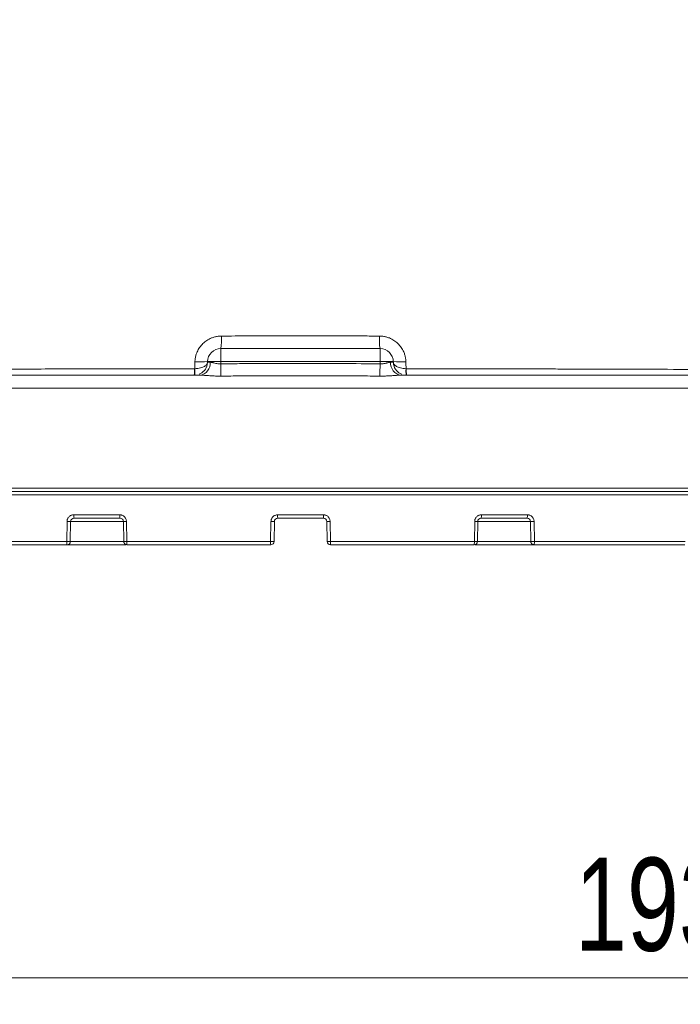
# Model space of a CAD drawing. Header units: millimetres. Extents: x 0 to 420, y 0 to 297.
# Tile 24 of 81: x 76 to 101, y 133 to 170. Entities that reach past the tile are written whole.
import ezdxf

# ---------------------------------------------------------------- set-up
doc = ezdxf.new("R2010")
doc.units = ezdxf.units.MM
doc.styles.add('SLDTEXTSTYLE0', font='TXT', dxfattribs={"width": 0.75})
doc.dimstyles.new('SLDDIMSTYLE0', dxfattribs={"dimtxt": 3.5, "dimasz": 3.302, "dimexe": 0, "dimexo": 0.0625, "dimgap": 0.875, "dimtad": 2, "dimdec": 6, "dimlfac": 2, "dimrnd": 1e-09, "dimzin": 12, "dimdsep": 46, "dimtxsty": 'SLDTEXTSTYLE0', "dimsah": 1, "dimcen": 0.09, "dimadec": 0, "dimazin": 3, "dimtfac": 1, "dimtofl": 0, "dimtmove": 0, "dimatfit": 3, "dimfxl": 1, "dimfrac": 2, "dimtolj": 1, "dimtzin": 12, "dimarcsym": 0})
doc.dimstyles.new('SLDDIMSTYLE2', dxfattribs={"dimtxt": 3.5, "dimasz": 3.302, "dimexe": 0, "dimexo": 0.0625, "dimgap": 0.875, "dimtad": 0, "dimtih": 1, "dimtoh": 1, "dimdec": 4, "dimlfac": 2, "dimzin": 12, "dimdsep": 46, "dimtxsty": 'SLDTEXTSTYLE0', "dimsah": 1, "dimcen": 0.09, "dimazin": 3, "dimtfac": 1, "dimtofl": 0, "dimtmove": 0, "dimatfit": 3, "dimfxl": 1, "dimfrac": 2, "dimtolj": 1, "dimtzin": 12, "dimarcsym": 0})

# ---------------------------------------------------------------- blocks, each defined once
blk = doc.blocks.new('_D')
at = {"color": 7, "linetype": 'Continuous', "lineweight": 0}
for p, q in [((149.316, 156.51), (149.316, 132.995)), ((52.907, 151.4), (52.907, 132.995)), ((149.316, 133.995), (52.907, 133.995))]:
    blk.add_line(p, q, dxfattribs=at)
for points in [[(52.907, 133.995), (56.209, 133.487), (56.209, 134.503)], [(149.316, 133.995), (146.014, 134.503), (146.014, 133.487)]]:
    blk.add_solid(points, dxfattribs=at)
at = {"color": 7, "linetype": 'Continuous', "lineweight": 0, "insert": (97.232, 138.507), "char_height": 3.5, "attachment_point": 1, "style": 'SLDTEXTSTYLE0'}
blk.add_mtext('193', dxfattribs=at)
blk = doc.blocks.new('_D_2')
at = {"color": 7, "linetype": 'Continuous', "lineweight": 0}
for p, q in [((52.972, 157.156), (52.972, 203.458)), ((119.876, 157.156), (119.876, 203.458)), ((119.876, 202.458), (52.972, 202.458))]:
    blk.add_line(p, q, dxfattribs=at)
for points in [[(52.972, 202.458), (56.274, 201.95), (56.274, 202.966)], [(119.876, 202.458), (116.574, 202.966), (116.574, 201.95)]]:
    blk.add_solid(points, dxfattribs=at)
at = {"color": 7, "linetype": 'Continuous', "lineweight": 0, "insert": (82.951, 206.97), "char_height": 3.5, "attachment_point": 1, "style": 'SLDTEXTSTYLE0'}
blk.add_mtext('134', dxfattribs=at)
blk = doc.blocks.new('_D_6')
at = {"color": 7, "linetype": 'Continuous', "lineweight": 0}
for start, end in [(0, 50), (331.5522, 0)]:
    blk.add_arc((116.879, 152.15), 11.748, start, end, dxfattribs=at)
for points in [[(124.43, 161.149), (126.269, 158.36), (127.023, 159.042)], [(128.626, 152.15), (128.679, 155.49), (127.672, 155.352)]]:
    blk.add_solid(points, dxfattribs=at)
at = {"color": 7, "linetype": 'Continuous', "lineweight": 0, "insert": (121.598, 145.509), "char_height": 3.5, "attachment_point": 1, "style": 'SLDTEXTSTYLE0'}
blk.add_mtext('50°', dxfattribs=at)

msp = doc.modelspace()

# ---------------------------------------------------------------- linework, layer by layer
at = {"color": 7, "linetype": 'Continuous', "lineweight": 15}
for p, q in [((83.92227397, 157.64773787), (83.92227397, 157.15646149)), ((83.92227397, 157.64773787), (89.90467295, 157.64773787)), ((89.90467295, 157.15646149), (89.90467295, 157.64773787)), ((83.42204199, 157.13901223), (83.42235491, 157.15646149)), ((83.92081365, 157.07270951), (83.92227397, 157.15646149)), ((83.92227397, 157.15646149), (89.90467295, 157.15646149)), ((89.90613327, 157.07286597), (89.90467295, 157.15646149)), ((90.40490493, 157.13901223), (90.40459201, 157.15646149)), ((82.93556378, 156.89280034), (82.94465348, 156.89297915)), ((68.8224952, 156.15646691), (105.01500175, 156.15646691)), ((68.80756423, 152.39992143), (105.02993271, 152.39992143)), ((68.80884573, 152.14991719), (105.02863631, 152.14991719)), ((78.13093767, 150.39773435), (78.1441401, 151.15209819)), ((78.26659784, 150.39555878), (78.27977047, 151.14992262)), ((78.39467332, 151.39773638), (80.1229249, 151.39773638)), ((80.26049242, 151.14992262), (80.27373955, 150.39555878)), ((80.37487373, 151.15209819), (80.38815067, 150.39773435)), ((85.79414293, 150.39773435), (85.80733046, 151.15209819)), ((85.92089221, 150.39555878), (85.93406484, 151.14992262)), ((86.05768487, 151.39773638), (87.77981207, 151.39773638)), ((87.9034321, 151.14992262), (87.91660473, 150.39555878)), ((88.03016648, 151.15209819), (88.04335401, 150.39773435)), ((93.44933138, 150.39773435), (93.46260831, 151.15209819)), ((93.56375739, 150.39555878), (93.57700453, 151.14992262)), ((93.71457205, 151.39773638), (95.44282362, 151.39773638)), ((95.55772648, 151.14992262), (95.5708991, 150.39555878)), ((95.69335684, 151.15209819), (95.70654437, 150.39773435)), ((72.46262536, 150.39773435), (78.13093767, 150.39773435)), ((80.38815067, 150.39773435), (85.79414293, 150.39773435)), ((88.04335401, 150.39773435), (93.44933138, 150.39773435)), ((95.70654437, 150.39773435), (101.37487158, 150.39773435)), ((78.14475105, 150.27273596), (80.35614297, 150.27273596)), ((93.48133907, 150.27273596), (95.6927459, 150.27273596))]:
    msp.add_line(p, q, dxfattribs=at)
at = {"color": 8, "linetype": 'Continuous', "lineweight": 15}
for p, q in [((83.41228172, 157.04902411), (83.42204199, 157.13901223)), ((90.4146652, 157.04902411), (90.40490493, 157.13901223)), ((80.26040301, 151.14992262), (78.27977047, 151.14992262)), ((95.55772648, 151.14992262), (93.57709393, 151.14992262)), ((80.27657077, 150.39555878), (78.26659784, 150.39555878)), ((95.5708991, 150.39555878), (93.56092617, 150.39555878))]:
    msp.add_line(p, q, dxfattribs=at)
at = {"color": 7, "linetype": 'Continuous', "lineweight": 15, "flags": 128}
for points in [[(83.92757878, 156.61458821), (83.92710194, 156.64617122), (83.926491, 156.68733568), (83.92574594, 156.73715771), (83.92489657, 156.79455698), (83.9239578, 156.85825945), (83.92294452, 156.92687184), (83.92188654, 156.99888171), (83.92081365, 157.07270951)], [(89.89939794, 156.61466272), (89.89987478, 156.64623828), (89.90048573, 156.68738783), (89.90121588, 156.73721732), (89.90206525, 156.79461659), (89.90300402, 156.8583414), (89.9040024, 156.92697615), (89.90506038, 156.99900837), (89.90613327, 157.07286597)], [(90.88235304, 156.8929866), (90.88688299, 156.89290465), (90.89142785, 156.89281524)], [(80.26047752, 151.14992262), (80.26019439, 151.14990027), (80.26099906, 151.14990027)], [(93.46260831, 151.15209819), (93.48884926, 151.1516288), (93.51340637, 151.15118922), (93.53517697, 151.15077943), (93.55316267, 151.15043671), (93.56655881, 151.15016849), (93.57472465, 151.14998967), (93.57730255, 151.14990027), (93.5741733, 151.14992262)]]:
    msp.add_lwpolyline(points, dxfattribs=at)
at = {"color": 7, "linetype": 'Continuous', "lineweight": 15}
for centre, radius, start, end in [((81.38794336, 158.00678182), 2.55963751, 351.936448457, 2.544163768), ((92.44756267, 158.00671447), 2.56810286, 177.4622249, 188.035277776), ((83.92227662, 157.14773748), 0.5, 90, 179), ((89.90466923, 157.14773748), 0.5, 1, 90), ((83.13808863, 161.42123765), 4.27423947, 267.476915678, 273.813377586), ((82.92212429, 157.14773748), 0.5, 291.394044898, 348.61384526), ((83.07220812, 157.09875588), 0.45454204, 277.137173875, 4.637096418), ((83.67231444, 149.99511193), 7.16571052, 88.000961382, 91.999038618), ((90.15463248, 149.99511193), 7.16571052, 88.000961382, 91.999038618), ((90.75446941, 157.09868403), 0.45448728, 175.353255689, 262.845070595), ((90.68868645, 161.42729453), 4.28027155, 266.19430983, 272.522827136), ((90.90482156, 157.14773748), 0.5, 191.386154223, 248.605959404), ((81.79254625, 156.83258963), 1.14460229, 350.706001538, 3.015381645), ((81.79009576, 156.79057893), 1.15908988, 352.937727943, 5.068424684), ((92.03978108, 156.79070215), 1.1619388, 174.949765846, 187.050990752), ((92.03556144, 156.83244825), 1.14572503, 176.979749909, 189.277646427), ((78.64692705, 178.2682231), 27.12078585, 268.937743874, 269.224315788), ((78.69655084, 151.36687172), 0.30345126, 174.162232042, 198.071910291), ((80.49675237, 151.36673316), 0.37511089, 175.259049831, 194.511818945), ((87.82916124, 265.23822142), 114.10403724, 268.9847122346, 269.0483595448), ((88.94943344, 151.36660005), 2.89191619, 179.383102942, 181.85995873), ((84.8880635, 151.36660005), 2.89191619, 358.14004127, 0.616897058), ((85.97432708, 267.21934052), 116.08544791, 270.952183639, 271.0147445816), ((93.34048615, 151.36675525), 0.37536661, 345.494801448, 4.734329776), ((95.14067932, 151.36690031), 0.30371375, 341.93857435, 5.827283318), ((95.19056989, 178.2682231), 27.12078585, 270.775684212, 271.062256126), ((88.04158331, 150.39773748), 0.125, 181, 270)]:
    msp.add_arc(centre, radius, start, end, dxfattribs=at)
at = {"color": 8, "linetype": 'Continuous', "lineweight": 15}
msp.add_arc((80.64564708, 133.90555212), 17.24867153, 90.899478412, 91.279543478, dxfattribs=at)
at = {"color": 7, "linetype": 'Continuous', "lineweight": 15}
for points, knots in [([(117.3875998, 158.1229806), (117.37928478, 158.41178162), (117.35011194, 159.4250262), (117.13757853, 161.09958461), (116.78279869, 163.08475916), (116.33005553, 164.89319153), (115.81818406, 166.53044553), (115.23729212, 168.08636546), (114.60247657, 169.54314011), (113.93239365, 170.88424752), (113.2979705, 172.02060535), (112.69101861, 173.01385363), (112.05191133, 173.9802453), (111.30217446, 175.0238056), (110.38269051, 176.18888837), (109.27241081, 177.45537642), (107.9491845, 178.79876362), (106.48813598, 180.10044014), (104.90539717, 181.33897941), (103.21221274, 182.48297885), (101.7993532, 183.34025778), (100.92541293, 183.75817241), (100.71063742, 183.86087716)], [0, 0, 0, 0, 0.0269543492, 0.0945680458, 0.1572096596, 0.2150962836, 0.2683897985, 0.3172094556, 0.3700081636, 0.4165985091, 0.4570528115, 0.4914187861, 0.5251968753, 0.5651475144, 0.6112912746, 0.6636432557, 0.7222378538, 0.7871375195, 0.8461122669, 0.9096218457, 0.9777890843, 1, 1, 1, 1]), ([(82.94993037, 157.15114391), (82.95076608, 157.17265784), (82.9524301, 157.21549533), (82.96019883, 157.27918452), (82.97181921, 157.34195529), (82.98764739, 157.40379646), (83.00757992, 157.46471364), (83.04728365, 157.5638285), (83.12037018, 157.69533529), (83.24563853, 157.84206907), (83.39604899, 157.96293043), (83.54851185, 158.04229713), (83.69041187, 158.08975372), (83.81667291, 158.11551858), (83.90213054, 158.11876866), (83.9450518, 158.12040101)], [0, 0, 0, 0, 0.0420274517, 0.0836829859, 0.1251464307, 0.1665987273, 0.2082196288, 0.2501854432, 0.3749626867, 0.49982139, 0.624510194, 0.7493704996, 0.8331300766, 0.9161892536, 1, 1, 1, 1]), ([(83.9450518, 158.12040101), (84.11568051, 158.12075752), (84.45471183, 158.12146588), (84.96012875, 158.12230189), (85.45900848, 158.12296326), (85.95137447, 158.12343), (86.43723034, 158.1237239), (86.75896831, 158.12376077), (86.91874935, 158.12377908)], [0, 0, 0, 0, 0.1722391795, 0.3422312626, 0.5099902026, 0.6755294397, 0.838861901, 1, 1, 1, 1]), ([(86.91874935, 158.12377908), (87.11009483, 158.12375274), (87.49589952, 158.12369964), (88.07925307, 158.12328001), (88.67191138, 158.12260769), (89.27391006, 158.1216785), (89.67822602, 158.12084427), (89.88197294, 158.12042387)], [0, 0, 0, 0, 0.19365326, 0.39045779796, 0.59043517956, 0.79360802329, 1, 1, 1, 1]), ([(89.88197294, 158.12042387), (89.90347062, 158.11999207), (89.94628173, 158.11913218), (90.01005699, 158.11270371), (90.07303333, 158.10249792), (90.13521691, 158.08815684), (90.19662101, 158.06976865), (90.29679158, 158.03269432), (90.43031532, 157.96342247), (90.58081552, 157.84264643), (90.70617935, 157.6960021), (90.78989888, 157.54584517), (90.84099883, 157.40523805), (90.86972814, 157.27954419), (90.87462668, 157.19409669), (90.8770874, 157.1511731)], [0, 0, 0, 0, 0.0420008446, 0.0836417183, 0.1251013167, 0.1665602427, 0.2081987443, 0.2501944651, 0.3750685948, 0.4998529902, 0.6246370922, 0.7493888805, 0.8331123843, 0.9161658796, 1, 1, 1, 1]), ([(83.42204814, 157.13901127), (83.42155599, 157.11081619), (83.41194067, 157.08255968), (83.37421573, 157.02894109), (83.3462525, 157.0033195), (83.26795933, 156.95627653), (83.21814814, 156.93529262), (83.09523278, 156.90380452), (83.02169601, 156.89373521), (82.94466019, 156.89297608)], [0, 0, 0, 0, 0.25, 0.25, 0.5, 0.5, 0.75, 0.75, 1, 1, 1, 1]), ([(83.42204814, 157.13901127), (83.42250353, 157.13873585), (83.42340753, 157.1381891), (83.43067791, 157.13749126), (83.44197213, 157.13688817), (83.45738836, 157.13638619), (83.47657118, 157.13598604), (83.498909, 157.13567955), (83.5165256, 157.1355624), (83.52526285, 157.13550429)], [0, 0, 0, 0, 0.1495261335, 0.2968256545, 0.4419006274, 0.5847532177, 0.7253856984, 0.8638004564, 1, 1, 1, 1]), ([(83.52526285, 157.13550429), (83.53246754, 157.1351841), (83.54767451, 157.13450827), (83.57416536, 157.13001116), (83.60205882, 157.12399681), (83.64280389, 157.11263299), (83.69935078, 157.09780457), (83.77457221, 157.08178414), (83.84986429, 157.07222563), (83.89818622, 157.07255645), (83.92081472, 157.07271137)], [0, 0, 0, 0, 0.0747997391, 0.1578798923, 0.249520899, 0.3209600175, 0.4998523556, 0.6872872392, 0.8535609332, 1, 1, 1, 1]), ([(83.92081472, 157.07271137), (84.15344786, 157.07580463), (84.62987237, 157.08213953), (85.36129206, 157.08809985), (86.12621321, 157.09185246), (87.16828426, 157.09330194), (88.43202026, 157.09041554), (89.42953508, 157.07853922), (89.90612845, 157.07286495)], [0, 0, 0, 0, 0.1166087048, 0.2388105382, 0.3666072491, 0.5000003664, 0.7611098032, 1, 1, 1, 1]), ([(89.90612845, 157.07286495), (89.91867765, 157.07250339), (89.94402302, 157.07177315), (89.98222907, 157.07353363), (90.02467788, 157.07771699), (90.0737598, 157.0860053), (90.12258236, 157.09698908), (90.1733817, 157.11044674), (90.22041286, 157.12322978), (90.26556174, 157.13325685), (90.29006921, 157.13478953), (90.30148131, 157.13550323)], [0, 0, 0, 0, 0.0813468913, 0.1642946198, 0.2491254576, 0.3626848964, 0.4994939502, 0.5993642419, 0.7493359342, 0.8832762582, 1, 1, 1, 1]), ([(90.30148131, 157.13550323), (90.31023499, 157.13556116), (90.32788476, 157.13567797), (90.35026579, 157.13598423), (90.36948632, 157.13638433), (90.38493331, 157.13688646), (90.39625033, 157.13748991), (90.40353553, 157.13818829), (90.40444138, 157.13873558), (90.40489771, 157.13901127)], [0, 0, 0, 0, 0.136198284, 0.274612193, 0.4152442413, 0.5580968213, 0.703172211, 0.8504725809, 1, 1, 1, 1]), ([(90.88235628, 156.89298951), (90.80531161, 156.89374306), (90.73176323, 156.90380861), (90.60882731, 156.93529282), (90.55900894, 156.95627566), (90.48070254, 157.00331899), (90.45273677, 157.02893957), (90.4150061, 157.08255941), (90.40538986, 157.11081602), (90.40489771, 157.13901127)], [0, 0, 0, 0, 0.25, 0.25, 0.5, 0.5, 0.75, 0.75, 1, 1, 1, 1]), ([(69.61019887, 156.85629378), (69.75646464, 156.85683717), (70.27021608, 156.85874584), (71.37387527, 156.86232338), (72.91789118, 156.86745953), (74.61842991, 156.87290574), (76.13622255, 156.87749882), (77.46092707, 156.88122448), (78.64069057, 156.88429023), (79.77655567, 156.88698557), (80.86852285, 156.88930076), (81.91648634, 156.89126825), (82.60086276, 156.89229548), (82.93555995, 156.89279785)], [0, 0, 0, 0, 0.0334312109, 0.1174255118, 0.2515612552, 0.3839582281, 0.5017459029, 0.5933280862, 0.6814474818, 0.7661438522, 0.8474504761, 0.9253950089, 1, 1, 1, 1]), ([(83.92757823, 156.61458752), (83.899269, 156.61450963), (83.84289656, 156.61435451), (83.75889964, 156.61584277), (83.67588531, 156.61851416), (83.59386708, 156.62232186), (83.50281482, 156.62756111), (83.4052827, 156.63400794), (83.30446412, 156.6407592), (83.21204274, 156.64634391), (83.15596444, 156.64728132), (83.12867613, 156.64773748)], [0, 0, 0, 0, 0.1013966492, 0.2019121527, 0.3017508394, 0.4011214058, 0.5002356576, 0.6362971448, 0.7644277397, 0.8853680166, 1, 1, 1, 1]), ([(86.91874935, 156.62454026), (86.66726274, 156.62443413), (86.16577166, 156.62422249), (85.41576081, 156.62240086), (84.67017521, 156.6194979), (84.17462816, 156.61622113), (83.92757823, 156.61458752)], [0, 0, 0, 0, 0.2522121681, 0.5029379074, 0.7521947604, 1, 1, 1, 1]), ([(89.89939626, 156.61466431), (89.65319813, 156.61628472), (89.15937118, 156.61953494), (88.41639149, 156.62241627), (87.66903696, 156.6242247), (87.16933365, 156.62443487), (86.91874935, 156.62454026)], [0, 0, 0, 0, 0.2478225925, 0.4970853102, 0.7478053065, 1, 1, 1, 1]), ([(90.69786629, 156.64773748), (90.67994222, 156.64753751), (90.64346537, 156.64713055), (90.58504026, 156.64443471), (90.52285961, 156.64080202), (90.45669541, 156.63642583), (90.38661372, 156.63172283), (90.29386949, 156.62576121), (90.17824171, 156.61945176), (90.03977772, 156.61471498), (89.94638357, 156.61468127), (89.89939626, 156.61466431)], [0, 0, 0, 0, 0.075826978, 0.1543136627, 0.2357437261, 0.3203709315, 0.4084210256, 0.5000940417, 0.665290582, 0.8316051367, 1, 1, 1, 1]), ([(90.89142118, 156.89281263), (91.09109713, 156.89252109), (91.49587152, 156.8919301), (92.11080559, 156.89088911), (92.74170807, 156.88972155), (93.38854476, 156.88841633), (94.05131425, 156.88697653), (94.73000742, 156.88540126), (95.42461892, 156.88369079), (96.13514451, 156.88184495), (96.86158154, 156.87986405), (97.87531549, 156.87697294), (99.23408009, 156.87285895), (100.93266294, 156.86741666), (102.47279882, 156.86229192), (103.57137627, 156.85872954), (104.08276747, 156.85682921), (104.22836341, 156.85628818)], [0, 0, 0, 0, 0.0444659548, 0.0901394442, 0.1370247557, 0.1851267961, 0.23445113, 0.2850040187, 0.3367924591, 0.3898242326, 0.4441080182, 0.4996534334, 0.617394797, 0.7498092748, 0.8832142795, 0.9667504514, 1, 1, 1, 1]), ([(68.83730135, 152.27273748), (69.04835365, 152.27273748), (69.47037457, 152.27273748), (70.10478275, 152.27273748), (70.74001834, 152.27273748), (71.37619108, 152.27273748), (72.01327157, 152.27273748), (72.65126767, 152.27273748), (73.29017726, 152.27273748), (73.93000091, 152.27273748), (74.57073845, 152.27273748), (75.21238987, 152.27273748), (75.85495539, 152.27273748), (76.49843406, 152.27273748), (77.1428294, 152.27273748), (79.08697887, 152.27273748), (82.34334819, 152.27273748), (86.91865282, 152.27273748), (91.49406535, 152.27273748), (94.91228803, 152.27273748), (97.17806666, 152.27273748), (98.30399767, 152.27273748), (99.42714012, 152.27273748), (100.54749682, 152.27273748), (101.6650892, 152.27273748), (102.77982784, 152.27273748), (103.89204832, 152.27273748), (104.63073355, 152.27273748), (105.00019096, 152.27273748)], [0, 0, 0, 0, 0.0178143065, 0.0356215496, 0.0534229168, 0.0712195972, 0.0890127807, 0.1068036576, 0.1245934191, 0.1423832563, 0.1601743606, 0.1779679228, 0.1957651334, 0.2135671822, 0.2313752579, 0.249190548, 0.3745919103, 0.5000007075, 0.6254020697, 0.7508108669, 0.7819810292, 0.8131322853, 0.8442710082, 0.8754035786, 0.9065363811, 0.9376757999, 0.9688282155, 1, 1, 1, 1]), ([(78.14413511, 151.15210058), (78.1447678, 151.16297805), (78.14602752, 151.18463552), (78.15321788, 151.21650359), (78.16602149, 151.25219806), (78.18691285, 151.29028882), (78.21822122, 151.32743651), (78.25609402, 151.35793476), (78.29937268, 151.38025948), (78.34611527, 151.39502833), (78.37853414, 151.39683699), (78.39467475, 151.39773748)], [0, 0, 0, 0, 0.0838454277, 0.1669396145, 0.2507060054, 0.3757286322, 0.4998521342, 0.6237235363, 0.7491867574, 0.8751258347, 1, 1, 1, 1]), ([(78.27976908, 151.14991903), (78.28035036, 151.18238188), (78.29459659, 151.21443837), (78.34186426, 151.25958032), (78.37466524, 151.27273748), (78.40806764, 151.27273748)], [0, 0, 0, 0, 0.5, 0.5, 1, 1, 1, 1]), ([(80.12292467, 151.39773748), (80.13373183, 151.39734029), (80.15532422, 151.39654672), (80.18732126, 151.3900022), (80.2233908, 151.37796896), (80.26209521, 151.35799574), (80.30016194, 151.32760778), (80.33174866, 151.29044545), (80.35526283, 151.24763446), (80.3711278, 151.20097654), (80.37362841, 151.16840419), (80.37488006, 151.15210058)], [0, 0, 0, 0, 0.0833877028, 0.1666061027, 0.2510437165, 0.3763692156, 0.5003718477, 0.6243144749, 0.7495199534, 0.8746258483, 1, 1, 1, 1]), ([(80.13360216, 151.27273748), (80.16699443, 151.27273748), (80.20030275, 151.25968617), (80.24821341, 151.21458366), (80.26272418, 151.18246907), (80.26331426, 151.14991903)], [0, 0, 0, 0, 0.5, 0.5, 1, 1, 1, 1]), ([(85.80733021, 151.15210058), (85.80795909, 151.16294884), (85.80921091, 151.18454265), (85.81635194, 151.21631838), (85.82907649, 151.25193145), (85.84986801, 151.28996871), (85.88108558, 151.32714647), (85.91890855, 151.35772705), (85.96221381, 151.38015251), (86.00902372, 151.39501), (86.04151486, 151.39683112), (86.05768549, 151.39773748)], [0, 0, 0, 0, 0.0839017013, 0.1670090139, 0.2507205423, 0.3757767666, 0.4998700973, 0.623811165, 0.7492305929, 0.8751936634, 1, 1, 1, 1]), ([(85.93405741, 151.14991903), (85.93462201, 151.18226481), (85.94839688, 151.21424933), (85.99439322, 151.25947991), (86.02638093, 151.27273748), (86.05903838, 151.27273748)], [0, 0, 0, 0, 0.5, 0.5, 1, 1, 1, 1]), ([(87.77845393, 151.27273748), (87.81084716, 151.27273748), (87.84300168, 151.25954414), (87.88906873, 151.21430705), (87.90286979, 151.18229362), (87.90343489, 151.14991903)], [0, 0, 0, 0, 0.5, 0.5, 1, 1, 1, 1]), ([(87.77980682, 151.39773748), (87.79059075, 151.39733682), (87.81214131, 151.39653614), (87.84407075, 151.3899335), (87.88003031, 151.37780381), (87.91857341, 151.35769967), (87.95636385, 151.32719065), (87.98763973, 151.28998076), (88.01085431, 151.247253), (88.02647118, 151.20075234), (88.02893027, 151.16833791), (88.03016209, 151.15210058)], [0, 0, 0, 0, 0.08332062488, 0.16650755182, 0.25098593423, 0.37625146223, 0.50034537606, 0.62423369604, 0.74949205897, 0.87451332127, 1, 1, 1, 1]), ([(93.46261225, 151.15210058), (93.46325064, 151.16299126), (93.46452191, 151.18467823), (93.47177978, 151.2165893), (93.48469807, 151.25232029), (93.50575952, 151.29043362), (93.53728708, 151.3275637), (93.57538654, 151.35802283), (93.61887609, 151.38030404), (93.6658211, 151.3950357), (93.69836353, 151.39683936), (93.71456764, 151.39773748)], [0, 0, 0, 0, 0.0838126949, 0.1668990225, 0.2506955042, 0.3756974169, 0.4998437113, 0.6236919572, 0.7491700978, 0.8751022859, 1, 1, 1, 1]), ([(93.57417805, 151.14991903), (93.57476759, 151.18243934), (93.58925051, 151.21452498), (93.63708648, 151.25962102), (93.67022274, 151.27273748), (93.70389014, 151.27273748)], [0, 0, 0, 0, 0.5, 0.5, 1, 1, 1, 1]), ([(95.42942466, 151.27273748), (95.46255515, 151.27273748), (95.49552678, 151.25964515), (95.5428679, 151.21449672), (95.55714142, 151.18241129), (95.55772322, 151.14991903)], [0, 0, 0, 0, 0.5, 0.5, 1, 1, 1, 1]), ([(95.44281756, 151.39773748), (95.4535823, 151.39733928), (95.47509092, 151.39654367), (95.50695892, 151.38998213), (95.54287039, 151.37792025), (95.58138782, 151.35790759), (95.6192281, 151.32748063), (95.65059511, 151.29030073), (95.67392006, 151.24751426), (95.68964038, 151.20090493), (95.69211714, 151.16838339), (95.69335719, 151.15210058)], [0, 0, 0, 0, 0.0833708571, 0.1665802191, 0.2510278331, 0.3763380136, 0.5003632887, 0.6242826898, 0.7495084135, 0.8745844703, 1, 1, 1, 1]), ([(78.13094218, 150.39773748), (78.15850933, 150.39725018), (78.19125263, 150.39669204), (78.24304482, 150.39585914), (78.26042484, 150.39561121), (78.26659688, 150.39555593)], [0, 0, 0, 0, 0.5, 0.5, 1, 1, 1, 1]), ([(78.14474945, 150.27273748), (78.14108764, 150.27273748), (78.13757553, 150.28590775), (78.13239695, 150.33279051), (78.13094218, 150.36458635), (78.13094218, 150.39773748)], [0, 0, 0, 0, 0.5, 0.5, 1, 1, 1, 1]), ([(78.26659688, 150.39555593), (78.26604626, 150.36319954), (78.25266947, 150.33126352), (78.20766344, 150.28589883), (78.1762994, 150.27273748), (78.14474945, 150.27273748)], [0, 0, 0, 0, 0.5, 0.5, 1, 1, 1, 1]), ([(80.27657087, 150.39555593), (80.27306892, 150.3955166), (80.27223644, 150.39552726), (80.2788259, 150.39569452), (80.28634911, 150.39585271), (80.30882258, 150.39629208), (80.32366262, 150.39657109), (80.35556334, 150.39715633), (80.37247241, 150.39745996), (80.38815754, 150.39773748)], [0, 0, 0, 0, 0.25, 0.25, 0.5, 0.5, 0.75, 0.75, 1, 1, 1, 1]), ([(80.27657087, 150.39555593), (80.27710886, 150.38781807), (80.27819955, 150.37213073), (80.28533518, 150.34919609), (80.29667757, 150.32737138), (80.31559067, 150.30416189), (80.34842372, 150.27938583), (80.38007228, 150.27517716), (80.3984183, 150.27273748)], [0, 0, 0, 0, 0.1200076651, 0.2432973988, 0.3702784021, 0.5013008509, 0.7109142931, 1, 1, 1, 1]), ([(80.38815754, 150.39773748), (80.38815754, 150.36458635), (80.38923863, 150.33279051), (80.39308706, 150.28590775), (80.39569705, 150.27273748), (80.3984183, 150.27273748)], [0, 0, 0, 0, 0.5, 0.5, 1, 1, 1, 1]), ([(85.79590899, 150.27273748), (85.79544038, 150.27273748), (85.79499092, 150.28590775), (85.7943282, 150.33279051), (85.79414203, 150.36458635), (85.79414203, 150.39773748)], [0, 0, 0, 0, 0.5, 0.5, 1, 1, 1, 1]), ([(85.79590846, 150.39770664), (85.82545311, 150.39719094), (85.8600161, 150.39659067), (85.90876508, 150.39575181), (85.92088983, 150.39554868), (85.92088996, 150.39555593)], [0, 0, 0, 0, 0.5, 0.5, 1, 1, 1, 1]), ([(85.92088996, 150.39555593), (85.92032517, 150.36319954), (85.90660437, 150.33126352), (85.86044093, 150.28589883), (85.82827031, 150.27273748), (85.79590899, 150.27273748)], [0, 0, 0, 0, 0.5, 0.5, 1, 1, 1, 1]), ([(87.91660235, 150.39555593), (87.91660247, 150.39554868), (87.92872723, 150.39575181), (87.9774762, 150.39659067), (88.01203919, 150.39719094), (88.04158385, 150.39770664)], [0, 0, 0, 0, 0.5, 0.5, 1, 1, 1, 1]), ([(88.04335027, 150.39773748), (88.04335027, 150.36458635), (88.0431641, 150.33279051), (88.04250138, 150.28590775), (88.04205192, 150.27273748), (88.04158331, 150.27273748)], [0, 0, 0, 0, 0.5, 0.5, 1, 1, 1, 1]), ([(93.439074, 150.27273748), (93.44179525, 150.27273748), (93.44440525, 150.28590775), (93.44825367, 150.33279051), (93.44933477, 150.36458635), (93.44933477, 150.39773748)], [0, 0, 0, 0, 0.5, 0.5, 1, 1, 1, 1]), ([(93.56092143, 150.39555593), (93.56037081, 150.36319954), (93.54699402, 150.33126352), (93.50198799, 150.28589883), (93.47062395, 150.27273748), (93.439074, 150.27273748)], [0, 0, 0, 0, 0.5, 0.5, 1, 1, 1, 1]), ([(93.44933477, 150.39773748), (93.4650199, 150.39745996), (93.48192896, 150.39715633), (93.51382969, 150.39657109), (93.52866973, 150.39629208), (93.55114319, 150.39585271), (93.5586664, 150.39569452), (93.56525587, 150.39552726), (93.56442338, 150.3955166), (93.56092143, 150.39555593)], [0, 0, 0, 0, 0.25, 0.25, 0.5, 0.5, 0.75, 0.75, 1, 1, 1, 1]), ([(95.57089542, 150.39555593), (95.57706746, 150.39561121), (95.59444749, 150.39585914), (95.64623967, 150.39669204), (95.67898297, 150.39725018), (95.70655012, 150.39773748)], [0, 0, 0, 0, 0.5, 0.5, 1, 1, 1, 1]), ([(95.57089542, 150.39555593), (95.57143341, 150.38781807), (95.5725241, 150.37213073), (95.57965973, 150.34919609), (95.59100212, 150.32737138), (95.60991522, 150.30416189), (95.64274827, 150.27938583), (95.67439683, 150.27517716), (95.69274285, 150.27273748)], [0, 0, 0, 0, 0.1200076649, 0.2432973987, 0.370278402, 0.5013008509, 0.7109142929, 1, 1, 1, 1]), ([(95.70655012, 150.39773748), (95.70655012, 150.36458635), (95.70509536, 150.33279051), (95.69991678, 150.28590775), (95.69640467, 150.27273748), (95.69274285, 150.27273748)], [0, 0, 0, 0, 0.5, 0.5, 1, 1, 1, 1])]:
    msp.add_open_spline(points, degree=3, knots=knots, dxfattribs=at)
for points in [[(82.94466019, 156.89297608), (82.94639625, 156.97910677), (82.94815296, 157.06516324), (82.94993037, 157.15114391)], [(90.8770874, 157.1511731), (90.87886431, 157.06518719), (90.88062059, 156.97912546), (90.88235628, 156.89298951)], [(83.12867613, 156.64773748), (78.34746617, 156.64773748), (73.59734766, 156.64773748), (68.936295, 156.64773748)], [(104.9012037, 156.64773748), (100.23658466, 156.64773748), (95.48276643, 156.64773748), (90.69786629, 156.64773748)], [(68.83601805, 152.27273748), (80.7305121, 152.27273748), (93.1069866, 152.27273748), (105.00148066, 152.27273748)], [(78.40806764, 151.27273748), (78.99041662, 151.27273748), (79.55002234, 151.27273748), (80.13360216, 151.27273748)], [(86.05903838, 151.27273748), (86.64001798, 151.27273748), (87.19747432, 151.27273748), (87.77845393, 151.27273748)], [(93.70389014, 151.27273748), (94.28746997, 151.27273748), (94.84707569, 151.27273748), (95.42942466, 151.27273748)], [(88.04158385, 150.39770664), (88.0421744, 150.39771695), (88.04276323, 150.39772723), (88.04335027, 150.39773748)], [(72.4853413, 150.27273748), (74.36483666, 150.27273748), (76.24513205, 150.27273748), (78.14474945, 150.27273748)], [(80.3984183, 150.27273748), (82.19809741, 150.27273748), (83.99031625, 150.27273748), (85.79590899, 150.27273748)], [(88.04158331, 150.27273748), (89.84717605, 150.27273748), (91.63939489, 150.27273748), (93.439074, 150.27273748)], [(95.69274285, 150.27273748), (97.59236026, 150.27273748), (99.47265565, 150.27273748), (101.35215101, 150.27273748)]]:
    msp.add_open_spline(points, degree=3, dxfattribs=at)

# ---------------------------------------------------------------- dimensions: what is measured, and where the dimension line sits
at = {"color": 7, "linetype": 'Continuous', "lineweight": 0}
for base, p1, p2, picture, middle in [((52.97244946, 202.45831191), (119.87614197, 156.15646368), (52.97244946, 156.15646368), '_D_2', (86.83001147, 202.45831191)), ((52.9068787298, 133.9949569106), (149.3162265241, 157.5102374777), (52.9068787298, 152.3999190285), '_D', (101.1115526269, 133.9949569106))]:
    dim = msp.add_linear_dim(base=base, p1=p1, p2=p2, dimstyle='SLDDIMSTYLE0', dxfattribs=at)
    dim.commit()
    dim.dimension.update_dxf_attribs({"geometry": picture, "text_midpoint": middle, "dimtype": 160})
dim = msp.add_angular_dim_2l(base=(127.52580702, 157.11467955), line1=((55.00088431, 152.14991903), (142.17273089, 152.14991903)), line2=((120.21848614, 156.12994987), (127.86014049, 165.23691889)), dimstyle='SLDDIMSTYLE2', dxfattribs=at)
dim.commit()
dim.dimension.update_dxf_attribs({"geometry": '_D_6', "text_midpoint": (125.11773937, 143.77571621), "dimtype": 162})

doc.saveas('drawing.dxf')
